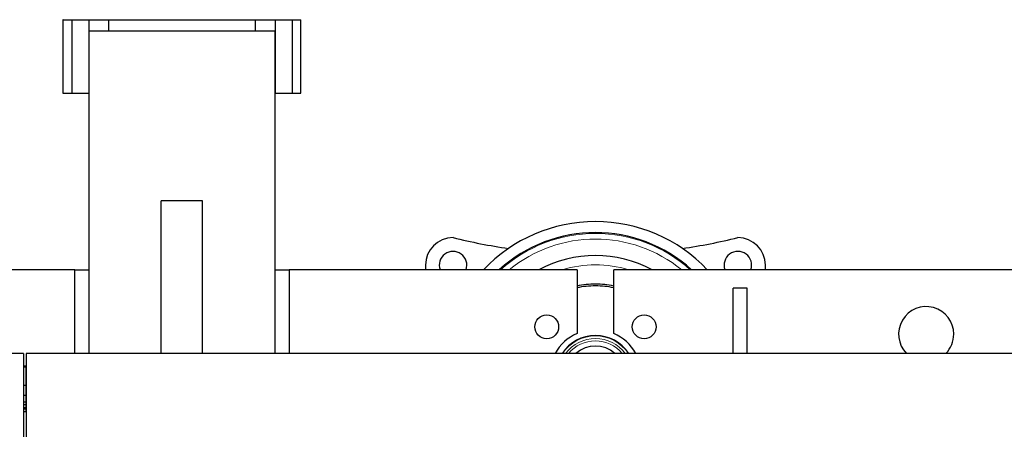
# Model space of a CAD drawing. Header units: inches. Extents: x 0 to 29700, y -16 to 21000.
# Tile 62 of 212: x 4454 to 5526, y 9550 to 9995. Entities that reach past the tile are written whole.
import ezdxf

# ---------------------------------------------------------------- set-up
doc = ezdxf.new("R2010")
doc.units = ezdxf.units.IN
doc.layers.add('254', color=7, linetype='Continuous', true_color=0xffffff)

msp = doc.modelspace()

# ---------------------------------------------------------------- linework, layer by layer
at = {"layer": '254', "color": 2, "linetype": 'Continuous', "lineweight": 25}
for p, q in [((4501.557, 9995.083), (4501.557, 9915.083)), ((4501.633, 9995.083), (4501.557, 9995.083)), ((4501.633, 9995.083), (4511.085, 9995.083)), ((4511.085, 9995.083), (4529.585, 9995.083)), ((4511.085, 9995.083), (4511.085, 9915.083)), ((4529.585, 9995.083), (4551.086, 9995.083)), ((4529.585, 9995.083), (4529.585, 9915.083)), ((4551.085, 9995.083), (4551.085, 9983.083)), ((4551.085, 9995.083), (4711.085, 9995.083)), ((4711.083, 9995.083), (4732.585, 9995.083)), ((4711.085, 9983.083), (4711.085, 9995.083)), ((4732.585, 9995.083), (4751.085, 9995.083)), ((4732.585, 9995.083), (4732.585, 9915.083)), ((4751.085, 9995.083), (4760.537, 9995.083)), ((4751.085, 9995.083), (4751.085, 9915.083)), ((4760.612, 9995.083), (4760.537, 9995.083)), ((4760.612, 9915.083), (4760.612, 9995.083)), ((4529.585, 9983.083), (4529.585, 9723.078)), ((4529.585, 9983.083), (4732.585, 9983.083)), ((4732.585, 9723.078), (4732.585, 9983.083)), ((4501.557, 9915.083), (4501.633, 9915.083)), ((4501.633, 9915.083), (4511.085, 9915.083)), ((4511.085, 9915.083), (4529.585, 9915.083)), ((4732.585, 9915.083), (4751.085, 9915.083)), ((4751.085, 9915.083), (4760.537, 9915.083)), ((4760.537, 9915.083), (4760.612, 9915.083)), ((4608.585, 9632.078), (4608.585, 9798.083)), ((4653.585, 9798.083), (4608.585, 9798.083)), ((4653.585, 9632.078), (4653.585, 9798.083)), ((4514.585, 9723.083), (3401.085, 9723.083)), ((4514.585, 9723.083), (4529.585, 9723.083)), ((4514.585, 9632.078), (4514.585, 9723.083)), ((4529.585, 9723.083), (4529.585, 9632.078)), ((4732.585, 9723.083), (4747.585, 9723.083)), ((4732.585, 9632.078), (4732.585, 9723.083)), ((5061.085, 9723.083), (4747.585, 9723.083)), ((4747.585, 9723.083), (4747.585, 9632.078)), ((4896.085, 9728.083), (4896.085, 9723.083)), ((5061.085, 9723.083), (5061.085, 9653.909)), ((6061.085, 9723.083), (5101.085, 9723.083)), ((5101.085, 9653.909), (5101.085, 9723.083)), ((5266.085, 9723.083), (5266.085, 9728.083)), ((5231.085, 9632.082), (5231.085, 9703.083)), ((5246.085, 9703.083), (5231.085, 9703.083)), ((5246.085, 9632.082), (5246.085, 9703.083)), ((4458.585, 9632.083), (3083.585, 9632.083)), ((4458.585, 9632.083), (4458.585, 9471.196)), ((4461.585, 9632.083), (4461.585, 9471.196)), ((5578.585, 9632.083), (4461.585, 9632.083)), ((4461.084, 9618.218), (4458.569, 9618.218)), ((4461.591, 9618.218), (4461.084, 9618.218)), ((4461.084, 9597.335), (4458.569, 9597.335)), ((4461.591, 9597.335), (4461.084, 9597.335)), ((4461.084, 9586.248), (4458.569, 9586.248)), ((4461.591, 9586.248), (4461.084, 9586.248)), ((4461.084, 9579.248), (4458.569, 9579.248)), ((4461.084, 9576.2), (4458.569, 9576.2)), ((4461.084, 9572.804), (4458.569, 9572.804)), ((4461.084, 9571.497), (4458.569, 9571.497)), ((4461.591, 9579.248), (4461.084, 9579.248)), ((4461.591, 9576.2), (4461.084, 9576.2)), ((4461.591, 9572.804), (4461.084, 9572.804)), ((4461.591, 9571.497), (4461.084, 9571.497)), ((4461.084, 9568.635), (4458.569, 9568.635)), ((4461.591, 9568.635), (4461.084, 9568.635))]:
    msp.add_line(p, q, dxfattribs=at)
at = {"layer": '254', "color": 110, "linetype": 'Continuous', "lineweight": 13}
for p, q in [((4501.633, 9995.083), (4501.633, 9915.083)), ((4760.537, 9915.083), (4760.537, 9995.083)), ((4461.084, 9617.122), (4458.569, 9617.122)), ((4461.084, 9618.218), (4461.084, 9617.122)), ((4461.591, 9617.122), (4461.084, 9617.122)), ((4461.084, 9617.122), (4461.084, 9597.335)), ((4461.084, 9597.335), (4461.084, 9586.248)), ((4461.084, 9586.248), (4461.084, 9579.248)), ((4461.084, 9579.248), (4461.084, 9576.2)), ((4461.084, 9576.2), (4461.084, 9572.804)), ((4461.084, 9572.804), (4461.084, 9571.497)), ((4461.084, 9571.497), (4461.084, 9568.635))]:
    msp.add_line(p, q, dxfattribs=at)
at = {"layer": '254', "color": 2, "linetype": 'Continuous', "lineweight": 25}
for centre in [(5028.052, 9661.116), (5134.118, 9661.116)]:
    msp.add_circle(centre, 13, dxfattribs=at)
for centre, radius, start, end in [((5081.085, 9608.083), 167.5, 43.363125, 136.636875), ((5081.085, 9608.083), 155.5, 47.694375, 132.305625), ((4926.085, 9728.083), 30, 90, 180), ((5081.085, 10389.332), 650, 256.204243, 261.625544), ((5081.085, 10389.332), 650, 278.374456, 283.795757), ((5236.085, 9728.083), 30, 0, 90), ((4926.085, 9728.083), 15, 340.531875, 199.468125), ((5236.085, 9728.083), 15, 340.531875, 199.468125), ((5081.085, 9608.083), 130.5, 61.790625, 118.209375), ((5081.085, 9608.083), 99.357, 90, 101.615625), ((5081.085, 9608.083), 97.5, 90, 101.840625), ((5081.085, 9608.083), 99.357, 78.384375, 90), ((5081.085, 9608.083), 97.5, 78.159375, 90), ((5441.085, 9653.083), 30, 0, 224.42625), ((5081.085, 9608.083), 50, 113.578178, 151.314943), ((5081.085, 9608.083), 43.5, 90, 146.52), ((5081.085, 9608.083), 43.5, 33.48, 90), ((5081.085, 9608.083), 50, 28.685057, 66.421822), ((5441.085, 9653.083), 30, 315.568125, 0), ((5081.085, 9608.083), 32, 48.594375, 131.405625)]:
    msp.add_arc(centre, radius, start, end, dxfattribs=at)
at = {"layer": '254', "color": 110, "linetype": 'Continuous', "lineweight": 13}
for radius, start, end in [(154.562, 90, 131.92875), (154.562, 48.07125, 90), (148.485, 50.76, 129.24), (120.5, 90, 107.38125), (120.5, 72.61875, 90), (43.105, 90, 146.17125), (40.364, 90, 143.521875), (37.759, 90, 140.535), (43.105, 33.82875, 90), (40.364, 36.478125, 90), (37.759, 39.465, 90)]:
    msp.add_arc((5081.085, 9608.083), radius, start, end, dxfattribs=at)

doc.saveas('drawing.dxf')
